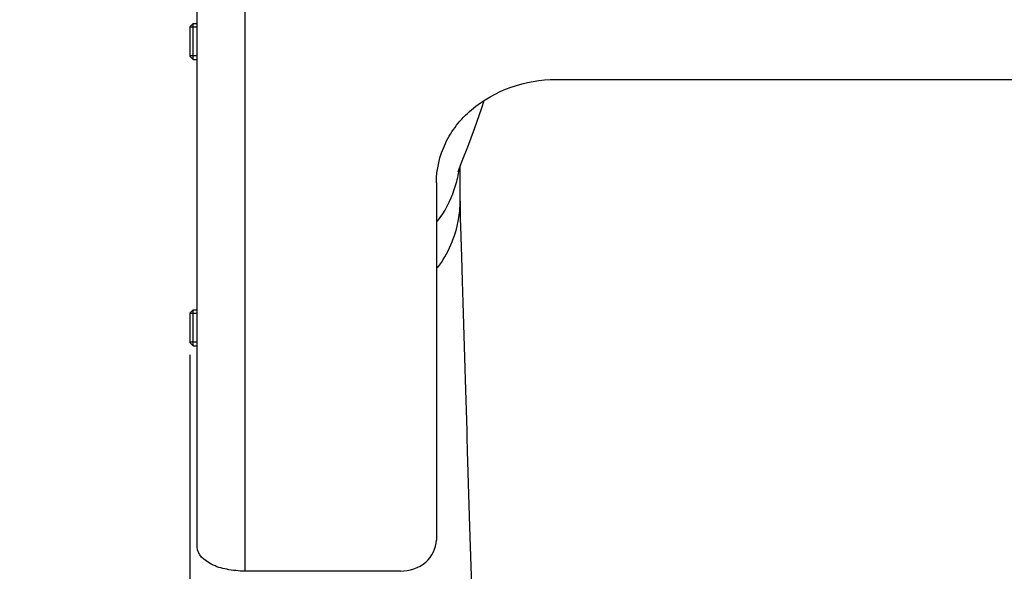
# Model space of a CAD drawing. Header units: millimetres. Extents: x 0 to 11890, y 0 to 8410.
# Tile 21 of 103: x 3673 to 3838, y 6752 to 6844. Entities that reach past the tile are written whole.
import ezdxf

# ---------------------------------------------------------------- set-up
doc = ezdxf.new("R2010")
doc.units = ezdxf.units.MM
doc.header["$LTSCALE"] = 653.95
doc.layers.get('0').update_dxf_attribs({"linetype": 'CONTINUOUS'})
for name, color, linetype in [('304105000045DXF_CONTINUOUS_LINE', 7, 'CONTINUOUS'), ('501023000027DXF_CONTINUOUS_LINE', 7, 'CONTINUOUS'), ('R50-1TANHUANDXF_CONTINUOUS_LINE', 7, 'CONTINUOUS'), ('运动范围_DXF_DIMENSION', 7, 'CONTINUOUS')]:
    doc.layers.add(name, color=color, linetype=linetype)
doc.styles.get("Standard").update_dxf_attribs({"font": 'txt', "width": 0.7})
doc.dimstyles.new('DIMSTYLE_4', dxfattribs={"dimtxt": 100, "dimasz": 60, "dimexe": 2, "dimexo": 0.2, "dimgap": 2.5, "dimtad": 1, "dimdsep": 46, "dimtxsty": 'Standard', "dimblk": '_FILLED', "dimblk1": '_FILLED', "dimblk2": '_FILLED', "dimcen": 0.09, "dimclrt": 5, "dimazin": 2, "dimtp": 0.01, "dimtm": 0.01, "dimtfac": 1, "dimtofl": 0, "dimtmove": 0, "dimatfit": 3, "dimldrblk": '_FILLED', "dimfxl": 0, "dimtolj": 1, "dimarcsym": 0})

# ---------------------------------------------------------------- blocks, each defined once
blk = doc.blocks.new('_FILLED')
at = {"color": 0, "linetype": 'ByBlock'}
blk.add_solid([(0, 0), (-1, 0.1167), (-1, -0.1167)], dxfattribs=at)
blk = doc.blocks.new('*D22')
at = {"layer": '运动范围_DXF_DIMENSION', "color": 2, "linetype": 'Continuous', "transparency": 16777216}
for p, q in [((3977.19, 7143.43), (3508.52, 7143.43)), ((3528.52, 7143.43), (3528.52, 6210.83)), ((3528.52, 5278.23), (3528.52, 6210.83)), ((3854.11, 5278.23), (3508.52, 5278.23))]:
    blk.add_line(p, q, dxfattribs=at)
at = {"layer": '运动范围_DXF_DIMENSION', "color": 2, "linetype": 'Continuous', "transparency": 16777216, "xscale": 60, "yscale": 60, "zscale": 60}
for p, rotation in [((3528.52, 7143.43), 90), ((3528.52, 5278.23), 270)]:
    blk.add_blockref('_FILLED', p, dxfattribs=dict(at, rotation=rotation))
blk = doc.blocks.new('*D34')
at = {"layer": '运动范围_DXF_DIMENSION', "color": 2, "linetype": 'Continuous', "transparency": 16777216}
for p, q in [((3701.69, 6788.14), (3701.69, 6398.84)), ((4054.89, 5492.23), (4054.89, 6438.84)), ((3701.69, 6418.84), (3878.29, 6418.84)), ((4054.89, 6418.84), (3878.29, 6418.84)), ((3878.29, 6418.84), (4425.89, 6418.84))]:
    blk.add_line(p, q, dxfattribs=at)
at = {"layer": '运动范围_DXF_DIMENSION', "color": 2, "linetype": 'Continuous', "transparency": 16777216, "xscale": 60, "yscale": 60, "zscale": 60, "rotation": 180}
blk.add_blockref('_FILLED', (3701.69, 6418.84), dxfattribs=at)
at = {"layer": '运动范围_DXF_DIMENSION', "color": 2, "linetype": 'Continuous', "transparency": 16777216, "xscale": 60, "yscale": 60, "zscale": 60}
blk.add_blockref('_FILLED', (4054.89, 6418.84), dxfattribs=at)

msp = doc.modelspace()

# ---------------------------------------------------------------- linework, layer by layer
at = {"layer": '304105000045DXF_CONTINUOUS_LINE', "color": 7, "linetype": 'Continuous'}
for p, q in [((3702.894, 6755.918), (3702.894, 6920.116)), ((3762.894, 6834.191), (3908.894, 6834.191)), ((3742.894, 6816.87), (3742.894, 6757.114)), ((3736.894, 6751.918), (3710.894, 6751.918))]:
    msp.add_line(p, q, dxfattribs=at)
at = {"layer": '304105000045DXF_CONTINUOUS_LINE', "color": 9, "linetype": 'Continuous'}
msp.add_line((3710.894, 6751.918), (3710.894, 6898.276), dxfattribs=at)
at = {"layer": '304105000045DXF_CONTINUOUS_LINE', "color": 7, "linetype": 'Continuous'}
for points, knots in [([(3742.894, 6816.87), (3742.894, 6819.137), (3744.004, 6823.83), (3750.102, 6831.586), (3757.886, 6834.191), (3762.894, 6834.191)], [0, 0, 0, 0, 0.2351462, 0.4805285, 1, 1, 1, 1]), ([(3710.894, 6751.918), (3709.868, 6751.918), (3707.901, 6752.126), (3704.962, 6752.958), (3702.894, 6754.694), (3702.894, 6755.918)], [0, 0, 0, 0, 0.3243543, 0.6128018, 1, 1, 1, 1]), ([(3736.894, 6751.918), (3738.396, 6751.918), (3741.402, 6752.846), (3742.894, 6755.757), (3742.894, 6757.114)], [0, 0, 0, 0, 0.5253186, 1, 1, 1, 1])]:
    msp.add_open_spline(points, degree=3, knots=knots, dxfattribs=at)
at = {"layer": '501023000027DXF_CONTINUOUS_LINE', "color": 7, "linetype": 'Continuous'}
for p, q in [((3701.694, 6843.05), (3702.194, 6843.55)), ((3701.694, 6838.05), (3701.694, 6843.05)), ((3702.194, 6837.55), (3702.194, 6843.55)), ((3702.194, 6843.55), (3702.894, 6843.55)), ((3701.694, 6838.05), (3702.194, 6837.55)), ((3702.194, 6837.55), (3702.894, 6837.55)), ((3701.694, 6795.14), (3702.194, 6795.64)), ((3701.694, 6790.14), (3701.694, 6795.14)), ((3702.194, 6789.64), (3702.194, 6795.64)), ((3702.194, 6795.64), (3702.894, 6795.64)), ((3701.694, 6790.14), (3702.194, 6789.64)), ((3702.194, 6789.64), (3702.894, 6789.64))]:
    msp.add_line(p, q, dxfattribs=at)
at = {"layer": '501023000027DXF_CONTINUOUS_LINE', "color": 2, "linetype": 'Continuous'}
for p, q in [((3702.894, 6842.95), (3701.694, 6842.95)), ((3702.894, 6838.15), (3701.694, 6838.15)), ((3702.894, 6795.04), (3701.694, 6795.04)), ((3702.894, 6790.24), (3701.694, 6790.24))]:
    msp.add_line(p, q, dxfattribs=at)
at = {"layer": 'R50-1TANHUANDXF_CONTINUOUS_LINE', "color": 7, "linetype": 'Continuous'}
for p, q in [((3747.228, 6820.565), (3748.136, 6822.926)), ((3746.677, 6819.065), (3747.228, 6820.565)), ((3746.894, 6814.007), (3746.894, 6819.656)), ((3746.894, 6814.007), (3746.894, 6814.011)), ((3746.914, 6813.542), (3746.899, 6814.138)), ((3746.99, 6809.645), (3746.956, 6810.836)), ((3747.099, 6806.137), (3746.99, 6809.645)), ((3747.144, 6804.563), (3747.099, 6806.137)), ((3747.258, 6800.415), (3747.144, 6804.563)), ((3747.309, 6798.679), (3747.258, 6800.415)), ((3747.363, 6796.883), (3747.309, 6798.679)), ((3747.763, 6784.01), (3747.363, 6796.883)), ((3748.519, 6759.305), (3748.131, 6772.036)), ((3748.814, 6749.472), (3748.519, 6759.305))]:
    msp.add_line(p, q, dxfattribs=at)
for points in [[(3748.136, 6822.926), (3749.262, 6825.907), (3750.508, 6829.428), (3750.897, 6830.669)], [(3746.591, 6818.839), (3746.561, 6818.716), (3746.677, 6819.065)], [(3746.956, 6810.836), (3746.93, 6811.881), (3746.923, 6812.252), (3746.92, 6812.523), (3746.919, 6812.962), (3746.914, 6813.542)], [(3748.131, 6772.036), (3748.063, 6774.269), (3748.029, 6775.377), (3747.763, 6784.01)]]:
    msp.add_lwpolyline(points, dxfattribs=at)
at = {"layer": 'R50-1TANHUANDXF_CONTINUOUS_LINE', "color": 9, "linetype": 'Continuous'}
for centre, radius, start, end in [((3728.107, 6821.8), 18.79, 341.27244, 349.88055), ((3728.349, 6821.749), 18.543, 349.90432, 351.37964), ((3727.717, 6821.956), 19.21, 323.22273, 341.20588)]:
    msp.add_arc(centre, radius, start, end, dxfattribs=at)
at = {"layer": 'R50-1TANHUANDXF_CONTINUOUS_LINE', "color": 7, "linetype": 'Continuous'}
for centre, radius, start, end in [((3728.203, 6814.005), 18.69, 349.92143, 359.21267), ((3728.144, 6814.006), 18.75, 359.2105, 0.00205)]:
    msp.add_arc(centre, radius, start, end, dxfattribs=at)
msp.add_open_spline([(3743.103, 6802.69), (3744.855, 6805.032), (3746.092, 6807.855), (3746.605, 6810.734)], degree=3, dxfattribs=at)

# ---------------------------------------------------------------- dimensions: what is measured, and where the dimension line sits
at = {"layer": '运动范围_DXF_DIMENSION', "color": 2, "linetype": 'Continuous'}
for base, p1, p2, angle, picture, middle in [((3528.518, 5278.233), (3977.394, 7143.433), (3854.307, 5278.233), 270, '*D22', (3528.518, 6000.833)), ((3701.694, 6418.839), (4054.894, 5492.033), (3701.694, 6788.34), 180, '*D34', (4075.888, 6418.839))]:
    dim = msp.add_linear_dim(base=base, p1=p1, p2=p2, angle=angle, dimstyle='DIMSTYLE_4', dxfattribs=at)
    dim.commit()
    dim.dimension.update_dxf_attribs({"geometry": picture, "text_midpoint": middle, "dimtype": 160})

doc.saveas('drawing.dxf')
